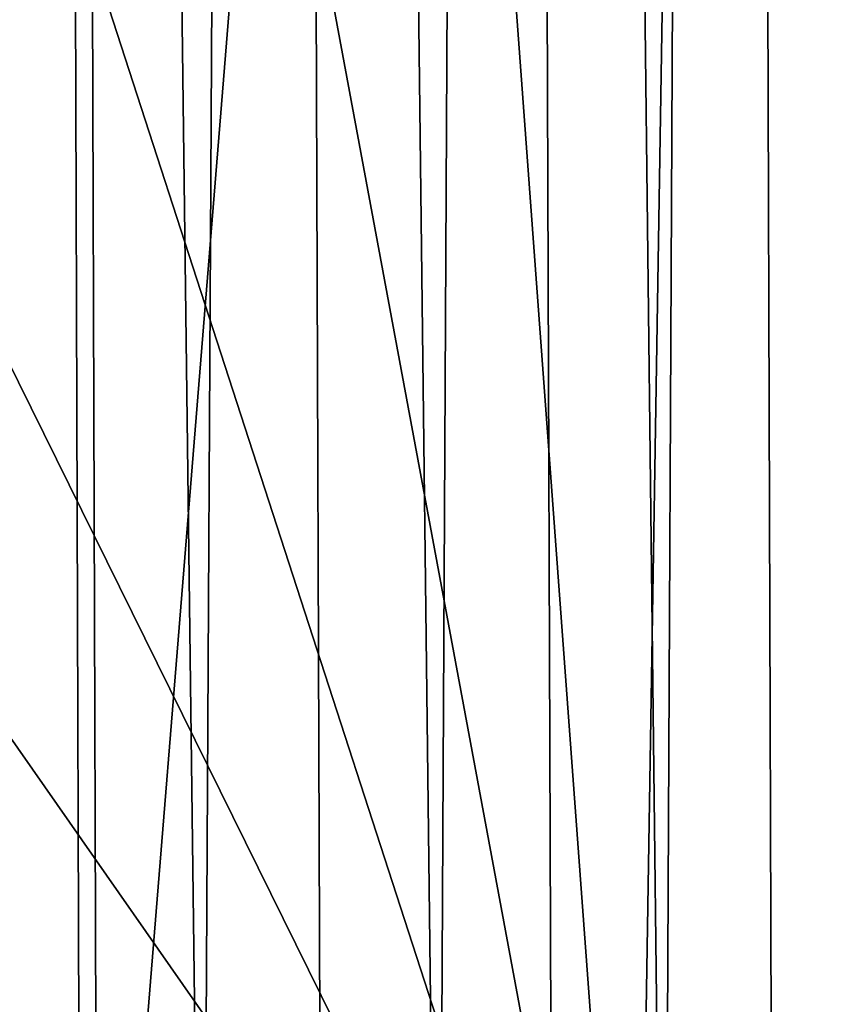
# Model space of a CAD drawing. Header units: millimetres. Extents: x -46 to 46, y -9 to 3208.
# Tile 172 of 256: x 4 to 5.19, y -7.57 to -6.13. Entities that reach past the tile are written whole.
import ezdxf

# ---------------------------------------------------------------- set-up
doc = ezdxf.new("R2010")
doc.units = ezdxf.units.MM
doc.header["$LTSCALE"] = 65.185185
for name, color, linetype in [('15', 7, 'CONTINUOUS'), ('3', 7, 'CONTINUOUS'), ('4', 7, 'CONTINUOUS')]:
    doc.layers.add(name, color=color, linetype=linetype)

msp = doc.modelspace()

# ---------------------------------------------------------------- linework, layer by layer
at = {"layer": '15', "color": 254, "linetype": 'Continuous', "true_color": 0xd6fabd}
for points in [[(3.6631, 10.8, 64.5446), (3.9135, -8.5, 64.398), (4.028, 10.8, 64.3265), (3.6631, 10.8, 64.5446)], [(3.9135, -8.5, 64.398), (4.094, -8.5, 64.284), (4.028, 10.8, 64.3265), (3.9135, -8.5, 64.398)], [(4.094, -8.5, 64.284), (4.2712, -8.5, 64.165), (4.028, 10.8, 64.3265), (4.094, -8.5, 64.284)], [(4.028, 10.8, 64.3265), (4.2712, -8.5, 64.165), (4.3801, 10.8, 64.0881), (4.028, 10.8, 64.3265)], [(4.2712, -8.5, 64.165), (4.4449, -8.5, 64.0409), (4.3801, 10.8, 64.0881), (4.2712, -8.5, 64.165)], [(4.4449, -8.5, 64.0409), (4.615, -8.5, 63.912), (4.3801, 10.8, 64.0881), (4.4449, -8.5, 64.0409)], [(4.3801, 10.8, 64.0881), (4.615, -8.5, 63.912), (4.718, 10.8, 63.8301), (4.3801, 10.8, 64.0881)], [(4.615, -8.5, 63.912), (4.7814, -8.5, 63.7783), (4.718, 10.8, 63.8301), (4.615, -8.5, 63.912)], [(4.7814, -8.5, 63.7783), (4.9439, -8.5, 63.6398), (4.718, 10.8, 63.8301), (4.7814, -8.5, 63.7783)], [(4.718, 10.8, 63.8301), (4.9439, -8.5, 63.6398), (5.0408, 10.8, 63.5534), (4.718, 10.8, 63.8301)], [(4.9439, -8.5, 63.6398), (5.1024, -8.5, 63.4969), (5.0408, 10.8, 63.5534), (4.9439, -8.5, 63.6398)], [(5.1024, -8.5, 63.4969), (5.2568, -8.5, 63.3494), (5.0408, 10.8, 63.5534), (5.1024, -8.5, 63.4969)], [(5.0408, 10.8, 63.5534), (5.2568, -8.5, 63.3494), (5.3474, 10.8, 63.2588), (5.0408, 10.8, 63.5534)]]:
    msp.add_3dface(points, dxfattribs=at)
at = {"layer": '3', "color": 254, "linetype": 'Continuous', "true_color": 0xd6fabd}
for points in [[(4.0578, 10.7105, -44.8268), (2.4731, -8.4826, -45.6134), (2.4368, 10.7105, -44.9441), (4.0578, 10.7105, -44.8268)], [(4.1182, -8.4826, -45.4943), (2.4731, -8.4826, -45.6134), (4.0578, 10.7105, -44.8268), (4.1182, -8.4826, -45.4943)], [(5.6735, 10.7105, -44.6511), (4.1182, -8.4826, -45.4943), (4.0578, 10.7105, -44.8268), (5.6735, 10.7105, -44.6511)], [(5.758, -8.4826, -45.316), (4.1182, -8.4826, -45.4943), (5.6735, 10.7105, -44.6511), (5.758, -8.4826, -45.316)]]:
    msp.add_3dface(points, dxfattribs=at)
at = {"layer": '4', "color": 254, "linetype": 'Continuous', "true_color": 0xd6fabd}
for points in [[(5.216, -4.892, 45.2554), (4.9557, -5.1813, 45.2948), (6.5211, -8.4826, 45.2125), (5.216, -4.892, 45.2554)], [(4.9557, -5.1813, 45.2948), (4.6794, -5.4552, 45.3338), (4.9032, -8.4826, 45.4164), (4.9557, -5.1813, 45.2948)], [(6.5211, -8.4826, 45.2125), (4.9557, -5.1813, 45.2948), (4.9032, -8.4826, 45.4164), (6.5211, -8.4826, 45.2125)], [(4.6794, -5.4552, 45.3338), (4.388, -5.7129, 45.3719), (4.9032, -8.4826, 45.4164), (4.6794, -5.4552, 45.3338)], [(4.388, -5.7129, 45.3719), (4.0826, -5.9535, 45.4089), (4.9032, -8.4826, 45.4164), (4.388, -5.7129, 45.3719)], [(4.0826, -5.9535, 45.4089), (3.7642, -6.1761, 45.4442), (4.9032, -8.4826, 45.4164), (4.0826, -5.9535, 45.4089)], [(3.7642, -6.1761, 45.4442), (3.434, -6.38, 45.4775), (4.9032, -8.4826, 45.4164), (3.7642, -6.1761, 45.4442)], [(4.9032, -8.4826, 45.4164), (3.434, -6.38, 45.4775), (3.2791, -8.4826, 45.5625), (4.9032, -8.4826, 45.4164)]]:
    msp.add_3dface(points, dxfattribs=at)

doc.saveas('drawing.dxf')
